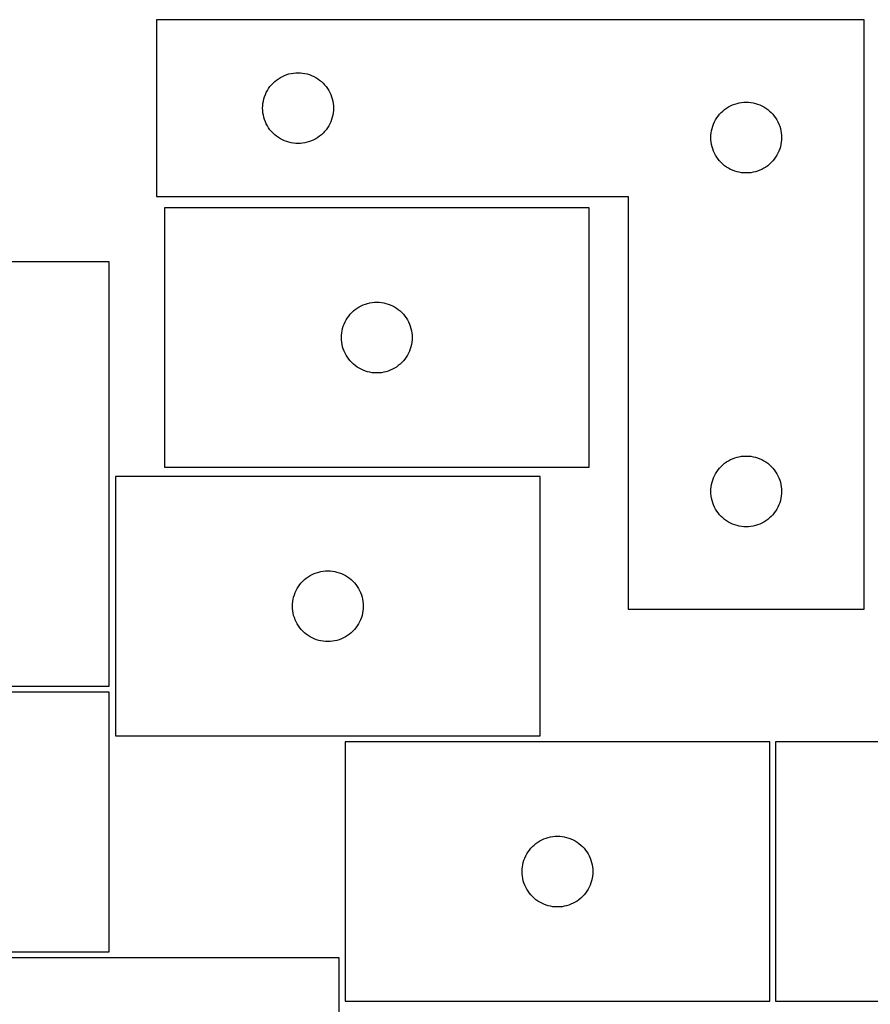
# Model space of a CAD drawing. Header units: millimetres. Extents: x 7 to 1243, y 7 to 1569.
# Tile 25 of 26: x 803 to 1019, y 1318 to 1568. Entities that reach past the tile are written whole.
import ezdxf

# ---------------------------------------------------------------- set-up
doc = ezdxf.new("R2010")
doc.units = ezdxf.units.MM
doc.layers.add('CUT', color=7, linetype='CONTINUOUS', true_color=0x000000)

msp = doc.modelspace()

# ---------------------------------------------------------------- linework, layer by layer
at = {"layer": 'CUT'}
for p, q in [((1017.761349, 1568.481724), (837.761349, 1568.481724)), ((837.761349, 1568.481724), (837.761349, 1523.481724)), ((1017.761349, 1418.481724), (1017.761349, 1568.481724)), ((867.827236, 1552.748283), (868.282496, 1553.121904)), ((868.282496, 1553.121904), (868.761216, 1553.464951)), ((868.761216, 1553.464951), (869.261349, 1553.775953)), ((869.261349, 1553.775953), (869.78075, 1554.053579)), ((869.78075, 1554.053579), (870.317198, 1554.29664)), ((870.317198, 1554.29664), (870.868393, 1554.504096)), ((870.868393, 1554.504096), (871.431977, 1554.675057)), ((871.431977, 1554.675057), (872.005536, 1554.808792)), ((872.005536, 1554.808792), (872.586613, 1554.904728)), ((872.586613, 1554.904728), (873.17272, 1554.962455)), ((873.17272, 1554.962455), (873.761349, 1554.981724)), ((873.761349, 1554.981724), (874.349977, 1554.962455)), ((874.349977, 1554.962455), (874.936084, 1554.904728)), ((874.936084, 1554.904728), (875.517161, 1554.808792)), ((875.517161, 1554.808792), (876.09072, 1554.675057)), ((876.09072, 1554.675057), (876.654304, 1554.504096)), ((876.654304, 1554.504096), (877.205499, 1554.29664)), ((877.205499, 1554.29664), (877.741947, 1554.053579)), ((877.741947, 1554.053579), (878.261349, 1553.775953)), ((878.261349, 1553.775953), (878.761481, 1553.464951)), ((878.761481, 1553.464951), (879.240201, 1553.121904)), ((879.240201, 1553.121904), (879.695461, 1552.748283)), ((865.96712, 1550.481724), (866.278122, 1550.981856)), ((866.278122, 1550.981856), (866.621168, 1551.460577)), ((866.621168, 1551.460577), (866.99479, 1551.915837)), ((866.99479, 1551.915837), (867.397387, 1552.345685)), ((867.397387, 1552.345685), (867.827236, 1552.748283)), ((879.695461, 1552.748283), (880.12531, 1552.345685)), ((880.12531, 1552.345685), (880.527907, 1551.915837)), ((880.527907, 1551.915837), (880.901529, 1551.460577)), ((880.901529, 1551.460577), (881.244575, 1550.981856)), ((881.244575, 1550.981856), (881.555577, 1550.481724)), ((864.934281, 1547.737537), (865.068016, 1548.311096)), ((865.068016, 1548.311096), (865.238977, 1548.87468)), ((865.238977, 1548.87468), (865.446433, 1549.425875)), ((865.446433, 1549.425875), (865.689494, 1549.962323)), ((865.689494, 1549.962323), (865.96712, 1550.481724)), ((881.555577, 1550.481724), (881.833203, 1549.962323)), ((881.833203, 1549.962323), (882.076264, 1549.425875)), ((882.076264, 1549.425875), (882.28372, 1548.87468)), ((882.28372, 1548.87468), (882.454681, 1548.311096)), ((882.454681, 1548.311096), (882.588416, 1547.737537)), ((864.761349, 1545.981724), (864.780618, 1546.570353)), ((864.780618, 1545.393096), (864.761349, 1545.981724)), ((864.780618, 1546.570353), (864.838345, 1547.15646)), ((864.838345, 1547.15646), (864.934281, 1547.737537)), ((882.588416, 1547.737537), (882.684352, 1547.15646)), ((882.684352, 1547.15646), (882.742079, 1546.570353)), ((882.742079, 1546.570353), (882.761349, 1545.981724)), ((882.761349, 1545.981724), (882.742079, 1545.393096)), ((981.827236, 1545.248283), (982.282496, 1545.621904)), ((982.282496, 1545.621904), (982.761216, 1545.964951)), ((982.761216, 1545.964951), (983.261349, 1546.275953)), ((983.261349, 1546.275953), (983.78075, 1546.553579)), ((983.78075, 1546.553579), (984.317198, 1546.79664)), ((984.317198, 1546.79664), (984.868393, 1547.004096)), ((984.868393, 1547.004096), (985.431977, 1547.175057)), ((985.431977, 1547.175057), (986.005536, 1547.308792)), ((986.005536, 1547.308792), (986.586613, 1547.404728)), ((986.586613, 1547.404728), (987.17272, 1547.462455)), ((987.17272, 1547.462455), (987.761349, 1547.481724)), ((987.761349, 1547.481724), (988.349977, 1547.462455)), ((988.349977, 1547.462455), (988.936084, 1547.404728)), ((988.936084, 1547.404728), (989.517161, 1547.308792)), ((989.517161, 1547.308792), (990.09072, 1547.175057)), ((990.09072, 1547.175057), (990.654304, 1547.004096)), ((990.654304, 1547.004096), (991.205499, 1546.79664)), ((991.205499, 1546.79664), (991.741947, 1546.553579)), ((991.741947, 1546.553579), (992.261349, 1546.275953)), ((992.261349, 1546.275953), (992.761481, 1545.964951)), ((992.761481, 1545.964951), (993.240201, 1545.621904)), ((993.240201, 1545.621904), (993.695461, 1545.248283)), ((864.838345, 1544.806989), (864.780618, 1545.393096)), ((864.934281, 1544.225911), (864.838345, 1544.806989)), ((865.068016, 1543.652353), (864.934281, 1544.225911)), ((865.238977, 1543.088769), (865.068016, 1543.652353)), ((865.446433, 1542.537573), (865.238977, 1543.088769)), ((882.28372, 1543.088769), (882.076264, 1542.537573)), ((882.454681, 1543.652353), (882.28372, 1543.088769)), ((882.588416, 1544.225911), (882.454681, 1543.652353)), ((882.684352, 1544.806989), (882.588416, 1544.225911)), ((882.742079, 1545.393096), (882.684352, 1544.806989)), ((979.96712, 1542.981724), (980.278122, 1543.481856)), ((980.278122, 1543.481856), (980.621168, 1543.960577)), ((980.621168, 1543.960577), (980.99479, 1544.415837)), ((980.99479, 1544.415837), (981.397387, 1544.845685)), ((981.397387, 1544.845685), (981.827236, 1545.248283)), ((993.695461, 1545.248283), (994.12531, 1544.845685)), ((994.12531, 1544.845685), (994.527907, 1544.415837)), ((994.527907, 1544.415837), (994.901529, 1543.960577)), ((994.901529, 1543.960577), (995.244575, 1543.481856)), ((995.244575, 1543.481856), (995.555577, 1542.981724)), ((865.689494, 1542.001126), (865.446433, 1542.537573)), ((865.96712, 1541.481724), (865.689494, 1542.001126)), ((866.278122, 1540.981592), (865.96712, 1541.481724)), ((866.621168, 1540.502871), (866.278122, 1540.981592)), ((881.244575, 1540.981592), (880.901529, 1540.502871)), ((881.555577, 1541.481724), (881.244575, 1540.981592)), ((881.833203, 1542.001126), (881.555577, 1541.481724)), ((882.076264, 1542.537573), (881.833203, 1542.001126)), ((978.934281, 1540.237537), (979.068016, 1540.811096)), ((979.068016, 1540.811096), (979.238977, 1541.37468)), ((979.238977, 1541.37468), (979.446433, 1541.925875)), ((979.446433, 1541.925875), (979.689494, 1542.462323)), ((979.689494, 1542.462323), (979.96712, 1542.981724)), ((995.555577, 1542.981724), (995.833203, 1542.462323)), ((995.833203, 1542.462323), (996.076264, 1541.925875)), ((996.076264, 1541.925875), (996.28372, 1541.37468)), ((996.28372, 1541.37468), (996.454681, 1540.811096)), ((996.454681, 1540.811096), (996.588416, 1540.237537)), ((866.99479, 1540.047612), (866.621168, 1540.502871)), ((867.397387, 1539.617763), (866.99479, 1540.047612)), ((867.827236, 1539.215166), (867.397387, 1539.617763)), ((868.282496, 1538.841544), (867.827236, 1539.215166)), ((868.761216, 1538.498498), (868.282496, 1538.841544)), ((869.261349, 1538.187496), (868.761216, 1538.498498)), ((869.78075, 1537.90987), (869.261349, 1538.187496)), ((878.261349, 1538.187496), (877.741947, 1537.90987)), ((878.761481, 1538.498498), (878.261349, 1538.187496)), ((879.240201, 1538.841544), (878.761481, 1538.498498)), ((879.695461, 1539.215166), (879.240201, 1538.841544)), ((880.12531, 1539.617763), (879.695461, 1539.215166)), ((880.527907, 1540.047612), (880.12531, 1539.617763)), ((880.901529, 1540.502871), (880.527907, 1540.047612)), ((978.761349, 1538.481724), (978.780618, 1539.070353)), ((978.780618, 1537.893096), (978.761349, 1538.481724)), ((978.780618, 1539.070353), (978.838345, 1539.65646)), ((978.838345, 1539.65646), (978.934281, 1540.237537)), ((996.588416, 1540.237537), (996.684352, 1539.65646)), ((996.684352, 1539.65646), (996.742079, 1539.070353)), ((996.742079, 1539.070353), (996.761349, 1538.481724)), ((996.761349, 1538.481724), (996.742079, 1537.893096)), ((870.317198, 1537.666809), (869.78075, 1537.90987)), ((870.868393, 1537.459353), (870.317198, 1537.666809)), ((871.431977, 1537.288392), (870.868393, 1537.459353)), ((872.005536, 1537.154657), (871.431977, 1537.288392)), ((872.586613, 1537.058721), (872.005536, 1537.154657)), ((873.17272, 1537.000994), (872.586613, 1537.058721)), ((873.761349, 1536.981724), (873.17272, 1537.000994)), ((874.349977, 1537.000994), (873.761349, 1536.981724)), ((874.936084, 1537.058721), (874.349977, 1537.000994)), ((875.517161, 1537.154657), (874.936084, 1537.058721)), ((876.09072, 1537.288392), (875.517161, 1537.154657)), ((876.654304, 1537.459353), (876.09072, 1537.288392)), ((877.205499, 1537.666809), (876.654304, 1537.459353)), ((877.741947, 1537.90987), (877.205499, 1537.666809)), ((978.838345, 1537.306989), (978.780618, 1537.893096)), ((978.934281, 1536.725911), (978.838345, 1537.306989)), ((979.068016, 1536.152353), (978.934281, 1536.725911)), ((979.238977, 1535.588769), (979.068016, 1536.152353)), ((979.446433, 1535.037573), (979.238977, 1535.588769)), ((996.28372, 1535.588769), (996.076264, 1535.037573)), ((996.454681, 1536.152353), (996.28372, 1535.588769)), ((996.588416, 1536.725911), (996.454681, 1536.152353)), ((996.684352, 1537.306989), (996.588416, 1536.725911)), ((996.742079, 1537.893096), (996.684352, 1537.306989)), ((979.689494, 1534.501126), (979.446433, 1535.037573)), ((979.96712, 1533.981724), (979.689494, 1534.501126)), ((980.278122, 1533.481592), (979.96712, 1533.981724)), ((980.621168, 1533.002871), (980.278122, 1533.481592)), ((995.244575, 1533.481592), (994.901529, 1533.002871)), ((995.555577, 1533.981724), (995.244575, 1533.481592)), ((995.833203, 1534.501126), (995.555577, 1533.981724)), ((996.076264, 1535.037573), (995.833203, 1534.501126)), ((980.99479, 1532.547612), (980.621168, 1533.002871)), ((981.397387, 1532.117763), (980.99479, 1532.547612)), ((981.827236, 1531.715166), (981.397387, 1532.117763)), ((982.282496, 1531.341544), (981.827236, 1531.715166)), ((982.761216, 1530.998498), (982.282496, 1531.341544)), ((983.261349, 1530.687496), (982.761216, 1530.998498)), ((983.78075, 1530.40987), (983.261349, 1530.687496)), ((992.261349, 1530.687496), (991.741947, 1530.40987)), ((992.761481, 1530.998498), (992.261349, 1530.687496)), ((993.240201, 1531.341544), (992.761481, 1530.998498)), ((993.695461, 1531.715166), (993.240201, 1531.341544)), ((994.12531, 1532.117763), (993.695461, 1531.715166)), ((994.527907, 1532.547612), (994.12531, 1532.117763)), ((994.901529, 1533.002871), (994.527907, 1532.547612)), ((984.317198, 1530.166809), (983.78075, 1530.40987)), ((984.868393, 1529.959353), (984.317198, 1530.166809)), ((985.431977, 1529.788392), (984.868393, 1529.959353)), ((986.005536, 1529.654657), (985.431977, 1529.788392)), ((986.586613, 1529.558721), (986.005536, 1529.654657)), ((987.17272, 1529.500994), (986.586613, 1529.558721)), ((987.761349, 1529.481724), (987.17272, 1529.500994)), ((988.349977, 1529.500994), (987.761349, 1529.481724)), ((988.936084, 1529.558721), (988.349977, 1529.500994)), ((989.517161, 1529.654657), (988.936084, 1529.558721)), ((990.09072, 1529.788392), (989.517161, 1529.654657)), ((990.654304, 1529.959353), (990.09072, 1529.788392)), ((991.205499, 1530.166809), (990.654304, 1529.959353)), ((991.741947, 1530.40987), (991.205499, 1530.166809)), ((837.761349, 1523.481724), (957.761349, 1523.481724)), ((957.761349, 1523.481724), (957.761349, 1418.481724)), ((947.788512, 1520.605256), (839.788512, 1520.605256)), ((839.788512, 1520.605256), (839.788512, 1454.605256)), ((947.788512, 1454.605256), (947.788512, 1520.605256)), ((825.726622, 1506.897005), (759.726622, 1506.897005)), ((825.726622, 1398.897005), (825.726622, 1506.897005)), ((889.288512, 1495.399485), (889.807914, 1495.677111)), ((889.807914, 1495.677111), (890.344361, 1495.920172)), ((890.344361, 1495.920172), (890.895557, 1496.127627)), ((890.895557, 1496.127627), (891.459141, 1496.298589)), ((891.459141, 1496.298589), (892.032699, 1496.432324)), ((892.032699, 1496.432324), (892.613776, 1496.52826)), ((892.613776, 1496.52826), (893.199884, 1496.585986)), ((893.199884, 1496.585986), (893.788512, 1496.605256)), ((893.788512, 1496.605256), (894.37714, 1496.585986)), ((894.37714, 1496.585986), (894.963248, 1496.52826)), ((894.963248, 1496.52826), (895.544325, 1496.432324)), ((895.544325, 1496.432324), (896.117883, 1496.298589)), ((896.117883, 1496.298589), (896.681467, 1496.127627)), ((896.681467, 1496.127627), (897.232663, 1495.920172)), ((897.232663, 1495.920172), (897.76911, 1495.677111)), ((897.76911, 1495.677111), (898.288512, 1495.399485)), ((886.305285, 1492.605388), (886.648332, 1493.084109)), ((886.648332, 1493.084109), (887.021954, 1493.539368)), ((887.021954, 1493.539368), (887.424551, 1493.969217)), ((887.424551, 1493.969217), (887.8544, 1494.371814)), ((887.8544, 1494.371814), (888.309659, 1494.745436)), ((888.309659, 1494.745436), (888.78838, 1495.088483)), ((888.78838, 1495.088483), (889.288512, 1495.399485)), ((898.288512, 1495.399485), (898.788644, 1495.088483)), ((898.788644, 1495.088483), (899.267365, 1494.745436)), ((899.267365, 1494.745436), (899.722624, 1494.371814)), ((899.722624, 1494.371814), (900.152473, 1493.969217)), ((900.152473, 1493.969217), (900.55507, 1493.539368)), ((900.55507, 1493.539368), (900.928692, 1493.084109)), ((900.928692, 1493.084109), (901.271738, 1492.605388)), ((885.09518, 1489.934627), (885.266141, 1490.498211)), ((885.266141, 1490.498211), (885.473596, 1491.049407)), ((885.473596, 1491.049407), (885.716657, 1491.585854)), ((885.716657, 1491.585854), (885.994283, 1492.105256)), ((885.994283, 1492.105256), (886.305285, 1492.605388)), ((901.271738, 1492.605388), (901.582741, 1492.105256)), ((901.582741, 1492.105256), (901.860367, 1491.585854)), ((901.860367, 1491.585854), (902.103428, 1491.049407)), ((902.103428, 1491.049407), (902.310883, 1490.498211)), ((902.310883, 1490.498211), (902.481844, 1489.934627)), ((884.788512, 1487.605256), (884.807782, 1488.193884)), ((884.807782, 1488.193884), (884.865508, 1488.779992)), ((884.865508, 1488.779992), (884.961444, 1489.361069)), ((884.961444, 1489.361069), (885.09518, 1489.934627)), ((902.481844, 1489.934627), (902.61558, 1489.361069)), ((902.61558, 1489.361069), (902.711516, 1488.779992)), ((902.711516, 1488.779992), (902.769242, 1488.193884)), ((902.769242, 1488.193884), (902.788512, 1487.605256)), ((884.807782, 1487.016628), (884.788512, 1487.605256)), ((884.865508, 1486.43052), (884.807782, 1487.016628)), ((884.961444, 1485.849443), (884.865508, 1486.43052)), ((885.09518, 1485.275885), (884.961444, 1485.849443)), ((902.61558, 1485.849443), (902.481844, 1485.275885)), ((902.711516, 1486.43052), (902.61558, 1485.849443)), ((902.769242, 1487.016628), (902.711516, 1486.43052)), ((902.788512, 1487.605256), (902.769242, 1487.016628)), ((885.266141, 1484.712301), (885.09518, 1485.275885)), ((885.473596, 1484.161105), (885.266141, 1484.712301)), ((885.716657, 1483.624658), (885.473596, 1484.161105)), ((885.994283, 1483.105256), (885.716657, 1483.624658)), ((886.305285, 1482.605124), (885.994283, 1483.105256)), ((901.582741, 1483.105256), (901.271738, 1482.605124)), ((901.860367, 1483.624658), (901.582741, 1483.105256)), ((902.103428, 1484.161105), (901.860367, 1483.624658)), ((902.310883, 1484.712301), (902.103428, 1484.161105)), ((902.481844, 1485.275885), (902.310883, 1484.712301)), ((886.648332, 1482.126403), (886.305285, 1482.605124)), ((887.021954, 1481.671144), (886.648332, 1482.126403)), ((887.424551, 1481.241295), (887.021954, 1481.671144)), ((887.8544, 1480.838698), (887.424551, 1481.241295)), ((888.309659, 1480.465076), (887.8544, 1480.838698)), ((888.78838, 1480.12203), (888.309659, 1480.465076)), ((899.267365, 1480.465076), (898.788644, 1480.12203)), ((899.722624, 1480.838698), (899.267365, 1480.465076)), ((900.152473, 1481.241295), (899.722624, 1480.838698)), ((900.55507, 1481.671144), (900.152473, 1481.241295)), ((900.928692, 1482.126403), (900.55507, 1481.671144)), ((901.271738, 1482.605124), (900.928692, 1482.126403)), ((889.288512, 1479.811027), (888.78838, 1480.12203)), ((889.807914, 1479.533401), (889.288512, 1479.811027)), ((890.344361, 1479.29034), (889.807914, 1479.533401)), ((890.895557, 1479.082885), (890.344361, 1479.29034)), ((891.459141, 1478.911924), (890.895557, 1479.082885)), ((892.032699, 1478.778189), (891.459141, 1478.911924)), ((892.613776, 1478.682252), (892.032699, 1478.778189)), ((893.199884, 1478.624526), (892.613776, 1478.682252)), ((893.788512, 1478.605256), (893.199884, 1478.624526)), ((894.37714, 1478.624526), (893.788512, 1478.605256)), ((894.963248, 1478.682252), (894.37714, 1478.624526)), ((895.544325, 1478.778189), (894.963248, 1478.682252)), ((896.117883, 1478.911924), (895.544325, 1478.778189)), ((896.681467, 1479.082885), (896.117883, 1478.911924)), ((897.232663, 1479.29034), (896.681467, 1479.082885)), ((897.76911, 1479.533401), (897.232663, 1479.29034)), ((898.288512, 1479.811027), (897.76911, 1479.533401)), ((898.788644, 1480.12203), (898.288512, 1479.811027)), ((981.827236, 1455.248283), (982.282496, 1455.621904)), ((982.282496, 1455.621904), (982.761216, 1455.964951)), ((982.761216, 1455.964951), (983.261349, 1456.275953)), ((983.261349, 1456.275953), (983.78075, 1456.553579)), ((983.78075, 1456.553579), (984.317198, 1456.79664)), ((984.317198, 1456.79664), (984.868393, 1457.004096)), ((984.868393, 1457.004096), (985.431977, 1457.175057)), ((985.431977, 1457.175057), (986.005536, 1457.308792)), ((986.005536, 1457.308792), (986.586613, 1457.404728)), ((986.586613, 1457.404728), (987.17272, 1457.462455)), ((987.17272, 1457.462455), (987.761349, 1457.481724)), ((987.761349, 1457.481724), (988.349977, 1457.462455)), ((988.349977, 1457.462455), (988.936084, 1457.404728)), ((988.936084, 1457.404728), (989.517161, 1457.308792)), ((989.517161, 1457.308792), (990.09072, 1457.175057)), ((990.09072, 1457.175057), (990.654304, 1457.004096)), ((990.654304, 1457.004096), (991.205499, 1456.79664)), ((991.205499, 1456.79664), (991.741947, 1456.553579)), ((991.741947, 1456.553579), (992.261349, 1456.275953)), ((992.261349, 1456.275953), (992.761481, 1455.964951)), ((992.761481, 1455.964951), (993.240201, 1455.621904)), ((993.240201, 1455.621904), (993.695461, 1455.248283)), ((839.788512, 1454.605256), (947.788512, 1454.605256)), ((979.689494, 1452.462323), (979.96712, 1452.981724)), ((979.96712, 1452.981724), (980.278122, 1453.481856)), ((980.278122, 1453.481856), (980.621168, 1453.960577)), ((980.621168, 1453.960577), (980.99479, 1454.415837)), ((980.99479, 1454.415837), (981.397387, 1454.845685)), ((981.397387, 1454.845685), (981.827236, 1455.248283)), ((993.695461, 1455.248283), (994.12531, 1454.845685)), ((994.12531, 1454.845685), (994.527907, 1454.415837)), ((994.527907, 1454.415837), (994.901529, 1453.960577)), ((994.901529, 1453.960577), (995.244575, 1453.481856)), ((995.244575, 1453.481856), (995.555577, 1452.981724)), ((995.555577, 1452.981724), (995.833203, 1452.462323)), ((935.339659, 1452.272492), (827.339659, 1452.272492)), ((827.339659, 1452.272492), (827.339659, 1386.272492)), ((935.339659, 1386.272492), (935.339659, 1452.272492)), ((978.934281, 1450.237537), (979.068016, 1450.811096)), ((979.068016, 1450.811096), (979.238977, 1451.37468)), ((979.238977, 1451.37468), (979.446433, 1451.925875)), ((979.446433, 1451.925875), (979.689494, 1452.462323)), ((995.833203, 1452.462323), (996.076264, 1451.925875)), ((996.076264, 1451.925875), (996.28372, 1451.37468)), ((996.28372, 1451.37468), (996.454681, 1450.811096)), ((996.454681, 1450.811096), (996.588416, 1450.237537)), ((978.761349, 1448.481724), (978.780618, 1449.070353)), ((978.780618, 1447.893096), (978.761349, 1448.481724)), ((978.780618, 1449.070353), (978.838345, 1449.65646)), ((978.838345, 1447.306989), (978.780618, 1447.893096)), ((978.838345, 1449.65646), (978.934281, 1450.237537)), ((996.588416, 1450.237537), (996.684352, 1449.65646)), ((996.684352, 1449.65646), (996.742079, 1449.070353)), ((996.742079, 1447.893096), (996.684352, 1447.306989)), ((996.742079, 1449.070353), (996.761349, 1448.481724)), ((996.761349, 1448.481724), (996.742079, 1447.893096)), ((978.934281, 1446.725911), (978.838345, 1447.306989)), ((979.068016, 1446.152353), (978.934281, 1446.725911)), ((979.238977, 1445.588769), (979.068016, 1446.152353)), ((979.446433, 1445.037573), (979.238977, 1445.588769)), ((996.28372, 1445.588769), (996.076264, 1445.037573)), ((996.454681, 1446.152353), (996.28372, 1445.588769)), ((996.588416, 1446.725911), (996.454681, 1446.152353)), ((996.684352, 1447.306989), (996.588416, 1446.725911)), ((979.689494, 1444.501126), (979.446433, 1445.037573)), ((979.96712, 1443.981724), (979.689494, 1444.501126)), ((980.278122, 1443.481592), (979.96712, 1443.981724)), ((980.621168, 1443.002871), (980.278122, 1443.481592)), ((980.99479, 1442.547612), (980.621168, 1443.002871)), ((994.901529, 1443.002871), (994.527907, 1442.547612)), ((995.244575, 1443.481592), (994.901529, 1443.002871)), ((995.555577, 1443.981724), (995.244575, 1443.481592)), ((995.833203, 1444.501126), (995.555577, 1443.981724)), ((996.076264, 1445.037573), (995.833203, 1444.501126)), ((981.397387, 1442.117763), (980.99479, 1442.547612)), ((981.827236, 1441.715166), (981.397387, 1442.117763)), ((982.282496, 1441.341544), (981.827236, 1441.715166)), ((982.761216, 1440.998498), (982.282496, 1441.341544)), ((983.261349, 1440.687496), (982.761216, 1440.998498)), ((983.78075, 1440.40987), (983.261349, 1440.687496)), ((984.317198, 1440.166809), (983.78075, 1440.40987)), ((991.741947, 1440.40987), (991.205499, 1440.166809)), ((992.261349, 1440.687496), (991.741947, 1440.40987)), ((992.761481, 1440.998498), (992.261349, 1440.687496)), ((993.240201, 1441.341544), (992.761481, 1440.998498)), ((993.695461, 1441.715166), (993.240201, 1441.341544)), ((994.12531, 1442.117763), (993.695461, 1441.715166)), ((994.527907, 1442.547612), (994.12531, 1442.117763)), ((984.868393, 1439.959353), (984.317198, 1440.166809)), ((985.431977, 1439.788392), (984.868393, 1439.959353)), ((986.005536, 1439.654657), (985.431977, 1439.788392)), ((986.586613, 1439.558721), (986.005536, 1439.654657)), ((987.17272, 1439.500994), (986.586613, 1439.558721)), ((987.761349, 1439.481724), (987.17272, 1439.500994)), ((988.349977, 1439.500994), (987.761349, 1439.481724)), ((988.936084, 1439.558721), (988.349977, 1439.500994)), ((989.517161, 1439.654657), (988.936084, 1439.558721)), ((990.09072, 1439.788392), (989.517161, 1439.654657)), ((990.654304, 1439.959353), (990.09072, 1439.788392)), ((991.205499, 1440.166809), (990.654304, 1439.959353)), ((878.446704, 1427.794864), (879.010288, 1427.965825)), ((879.010288, 1427.965825), (879.583847, 1428.09956)), ((879.583847, 1428.09956), (880.164924, 1428.195496)), ((880.164924, 1428.195496), (880.751031, 1428.253223)), ((880.751031, 1428.253223), (881.339659, 1428.272492)), ((881.339659, 1428.272492), (881.928288, 1428.253223)), ((881.928288, 1428.253223), (882.514395, 1428.195496)), ((882.514395, 1428.195496), (883.095472, 1428.09956)), ((883.095472, 1428.09956), (883.669031, 1427.965825)), ((883.669031, 1427.965825), (884.232615, 1427.794864)), ((874.573101, 1425.206605), (874.975698, 1425.636453)), ((874.975698, 1425.636453), (875.405547, 1426.039051)), ((875.405547, 1426.039051), (875.860807, 1426.412672)), ((875.860807, 1426.412672), (876.339527, 1426.755719)), ((876.339527, 1426.755719), (876.839659, 1427.066721)), ((876.839659, 1427.066721), (877.359061, 1427.344347)), ((877.359061, 1427.344347), (877.895509, 1427.587408)), ((877.895509, 1427.587408), (878.446704, 1427.794864)), ((884.232615, 1427.794864), (884.78381, 1427.587408)), ((884.78381, 1427.587408), (885.320258, 1427.344347)), ((885.320258, 1427.344347), (885.839659, 1427.066721)), ((885.839659, 1427.066721), (886.339792, 1426.755719)), ((886.339792, 1426.755719), (886.818512, 1426.412672)), ((886.818512, 1426.412672), (887.273772, 1426.039051)), ((887.273772, 1426.039051), (887.70362, 1425.636453)), ((887.70362, 1425.636453), (888.106218, 1425.206605)), ((873.024744, 1422.716643), (873.267805, 1423.253091)), ((873.267805, 1423.253091), (873.545431, 1423.772492)), ((873.545431, 1423.772492), (873.856433, 1424.272625)), ((873.856433, 1424.272625), (874.199479, 1424.751345)), ((874.199479, 1424.751345), (874.573101, 1425.206605)), ((888.106218, 1425.206605), (888.47984, 1424.751345)), ((888.47984, 1424.751345), (888.822886, 1424.272625)), ((888.822886, 1424.272625), (889.133888, 1423.772492)), ((889.133888, 1423.772492), (889.411514, 1423.253091)), ((889.411514, 1423.253091), (889.654575, 1422.716643)), ((872.358929, 1419.861121), (872.416656, 1420.447228)), ((872.416656, 1420.447228), (872.512592, 1421.028305)), ((872.512592, 1421.028305), (872.646327, 1421.601864)), ((872.646327, 1421.601864), (872.817288, 1422.165448)), ((872.817288, 1422.165448), (873.024744, 1422.716643)), ((889.654575, 1422.716643), (889.862031, 1422.165448)), ((889.862031, 1422.165448), (890.032992, 1421.601864)), ((890.032992, 1421.601864), (890.166727, 1421.028305)), ((890.166727, 1421.028305), (890.262663, 1420.447228)), ((890.262663, 1420.447228), (890.32039, 1419.861121)), ((872.339659, 1419.272492), (872.358929, 1419.861121)), ((872.358929, 1418.683864), (872.339659, 1419.272492)), ((872.416656, 1418.097757), (872.358929, 1418.683864)), ((872.512592, 1417.51668), (872.416656, 1418.097757)), ((890.262663, 1418.097757), (890.166727, 1417.51668)), ((890.32039, 1418.683864), (890.262663, 1418.097757)), ((890.32039, 1419.861121), (890.339659, 1419.272492)), ((890.339659, 1419.272492), (890.32039, 1418.683864)), ((957.761349, 1418.481724), (1017.761349, 1418.481724)), ((872.646327, 1416.943121), (872.512592, 1417.51668)), ((872.817288, 1416.379537), (872.646327, 1416.943121)), ((873.024744, 1415.828342), (872.817288, 1416.379537)), ((873.267805, 1415.291894), (873.024744, 1415.828342)), ((873.545431, 1414.772492), (873.267805, 1415.291894)), ((889.411514, 1415.291894), (889.133888, 1414.772492)), ((889.654575, 1415.828342), (889.411514, 1415.291894)), ((889.862031, 1416.379537), (889.654575, 1415.828342)), ((890.032992, 1416.943121), (889.862031, 1416.379537)), ((890.166727, 1417.51668), (890.032992, 1416.943121)), ((873.856433, 1414.27236), (873.545431, 1414.772492)), ((874.199479, 1413.79364), (873.856433, 1414.27236)), ((874.573101, 1413.33838), (874.199479, 1413.79364)), ((874.975698, 1412.908531), (874.573101, 1413.33838)), ((875.405547, 1412.505934), (874.975698, 1412.908531)), ((887.70362, 1412.908531), (887.273772, 1412.505934)), ((888.106218, 1413.33838), (887.70362, 1412.908531)), ((888.47984, 1413.79364), (888.106218, 1413.33838)), ((888.822886, 1414.27236), (888.47984, 1413.79364)), ((889.133888, 1414.772492), (888.822886, 1414.27236)), ((875.860807, 1412.132312), (875.405547, 1412.505934)), ((876.339527, 1411.789266), (875.860807, 1412.132312)), ((876.839659, 1411.478264), (876.339527, 1411.789266)), ((877.359061, 1411.200638), (876.839659, 1411.478264)), ((877.895509, 1410.957577), (877.359061, 1411.200638)), ((878.446704, 1410.750121), (877.895509, 1410.957577)), ((879.010288, 1410.57916), (878.446704, 1410.750121)), ((879.583847, 1410.445425), (879.010288, 1410.57916)), ((880.164924, 1410.349489), (879.583847, 1410.445425)), ((880.751031, 1410.291762), (880.164924, 1410.349489)), ((881.339659, 1410.272492), (880.751031, 1410.291762)), ((881.928288, 1410.291762), (881.339659, 1410.272492)), ((882.514395, 1410.349489), (881.928288, 1410.291762)), ((883.095472, 1410.445425), (882.514395, 1410.349489)), ((883.669031, 1410.57916), (883.095472, 1410.445425)), ((884.232615, 1410.750121), (883.669031, 1410.57916)), ((884.78381, 1410.957577), (884.232615, 1410.750121)), ((885.320258, 1411.200638), (884.78381, 1410.957577)), ((885.839659, 1411.478264), (885.320258, 1411.200638)), ((886.339792, 1411.789266), (885.839659, 1411.478264)), ((886.818512, 1412.132312), (886.339792, 1411.789266)), ((887.273772, 1412.505934), (886.818512, 1412.132312)), ((759.726622, 1398.897005), (825.726622, 1398.897005)), ((825.687804, 1397.376008), (717.687804, 1397.376008)), ((825.687804, 1331.376008), (825.687804, 1397.376008)), ((827.339659, 1386.272492), (935.339659, 1386.272492)), ((993.740782, 1384.751496), (885.740782, 1384.751496)), ((885.740782, 1384.751496), (885.740782, 1318.751496)), ((993.740782, 1318.751496), (993.740782, 1384.751496)), ((1103.25244, 1384.751496), (995.25244, 1384.751496)), ((995.25244, 1384.751496), (995.25244, 1318.751496)), ((936.296632, 1360.066412), (936.847827, 1360.273867)), ((936.847827, 1360.273867), (937.411411, 1360.444829)), ((937.411411, 1360.444829), (937.98497, 1360.578564)), ((937.98497, 1360.578564), (938.566047, 1360.6745)), ((938.566047, 1360.6745), (939.152154, 1360.732227)), ((939.152154, 1360.732227), (939.740782, 1360.751496)), ((939.740782, 1360.751496), (940.329411, 1360.732227)), ((940.329411, 1360.732227), (940.915518, 1360.6745)), ((940.915518, 1360.6745), (941.496595, 1360.578564)), ((941.496595, 1360.578564), (942.070154, 1360.444829)), ((942.070154, 1360.444829), (942.633738, 1360.273867)), ((942.633738, 1360.273867), (943.184933, 1360.066412)), ((932.600602, 1357.230349), (932.974224, 1357.685609)), ((932.974224, 1357.685609), (933.376821, 1358.115457)), ((933.376821, 1358.115457), (933.80667, 1358.518055)), ((933.80667, 1358.518055), (934.26193, 1358.891676)), ((934.26193, 1358.891676), (934.74065, 1359.234723)), ((934.74065, 1359.234723), (935.240782, 1359.545725)), ((935.240782, 1359.545725), (935.760184, 1359.823351)), ((935.760184, 1359.823351), (936.296632, 1360.066412)), ((943.184933, 1360.066412), (943.721381, 1359.823351)), ((943.721381, 1359.823351), (944.240782, 1359.545725)), ((944.240782, 1359.545725), (944.740915, 1359.234723)), ((944.740915, 1359.234723), (945.219635, 1358.891676)), ((945.219635, 1358.891676), (945.674895, 1358.518055)), ((945.674895, 1358.518055), (946.104744, 1358.115457)), ((946.104744, 1358.115457), (946.507341, 1357.685609)), ((946.507341, 1357.685609), (946.880963, 1357.230349)), ((931.218411, 1354.644452), (931.425867, 1355.195647)), ((931.425867, 1355.195647), (931.668928, 1355.732095)), ((931.668928, 1355.732095), (931.946554, 1356.251496)), ((931.946554, 1356.251496), (932.257556, 1356.751628)), ((932.257556, 1356.751628), (932.600602, 1357.230349)), ((946.880963, 1357.230349), (947.224009, 1356.751628)), ((947.224009, 1356.751628), (947.535011, 1356.251496)), ((947.535011, 1356.251496), (947.812637, 1355.732095)), ((947.812637, 1355.732095), (948.055698, 1355.195647)), ((948.055698, 1355.195647), (948.263154, 1354.644452)), ((930.760052, 1352.340124), (930.817779, 1352.926232)), ((930.817779, 1352.926232), (930.913715, 1353.507309)), ((930.913715, 1353.507309), (931.04745, 1354.080868)), ((931.04745, 1354.080868), (931.218411, 1354.644452)), ((948.263154, 1354.644452), (948.434115, 1354.080868)), ((948.434115, 1354.080868), (948.56785, 1353.507309)), ((948.56785, 1353.507309), (948.663786, 1352.926232)), ((948.663786, 1352.926232), (948.721513, 1352.340124)), ((930.740782, 1351.751496), (930.760052, 1352.340124)), ((930.760052, 1351.162868), (930.740782, 1351.751496)), ((930.817779, 1350.576761), (930.760052, 1351.162868)), ((930.913715, 1349.995683), (930.817779, 1350.576761)), ((948.663786, 1350.576761), (948.56785, 1349.995683)), ((948.721513, 1351.162868), (948.663786, 1350.576761)), ((948.721513, 1352.340124), (948.740782, 1351.751496)), ((948.740782, 1351.751496), (948.721513, 1351.162868)), ((931.04745, 1349.422125), (930.913715, 1349.995683)), ((931.218411, 1348.858541), (931.04745, 1349.422125)), ((931.425867, 1348.307345), (931.218411, 1348.858541)), ((931.668928, 1347.770898), (931.425867, 1348.307345)), ((931.946554, 1347.251496), (931.668928, 1347.770898)), ((947.812637, 1347.770898), (947.535011, 1347.251496)), ((948.055698, 1348.307345), (947.812637, 1347.770898)), ((948.263154, 1348.858541), (948.055698, 1348.307345)), ((948.434115, 1349.422125), (948.263154, 1348.858541)), ((948.56785, 1349.995683), (948.434115, 1349.422125)), ((932.257556, 1346.751364), (931.946554, 1347.251496)), ((932.600602, 1346.272643), (932.257556, 1346.751364)), ((932.974224, 1345.817384), (932.600602, 1346.272643)), ((933.376821, 1345.387535), (932.974224, 1345.817384)), ((933.80667, 1344.984938), (933.376821, 1345.387535)), ((946.104744, 1345.387535), (945.674895, 1344.984938)), ((946.507341, 1345.817384), (946.104744, 1345.387535)), ((946.880963, 1346.272643), (946.507341, 1345.817384)), ((947.224009, 1346.751364), (946.880963, 1346.272643)), ((947.535011, 1347.251496), (947.224009, 1346.751364)), ((934.26193, 1344.611316), (933.80667, 1344.984938)), ((934.74065, 1344.26827), (934.26193, 1344.611316)), ((935.240782, 1343.957268), (934.74065, 1344.26827)), ((935.760184, 1343.679642), (935.240782, 1343.957268)), ((936.296632, 1343.436581), (935.760184, 1343.679642)), ((936.847827, 1343.229125), (936.296632, 1343.436581)), ((937.411411, 1343.058164), (936.847827, 1343.229125)), ((937.98497, 1342.924429), (937.411411, 1343.058164)), ((938.566047, 1342.828493), (937.98497, 1342.924429)), ((939.152154, 1342.770766), (938.566047, 1342.828493)), ((939.740782, 1342.751496), (939.152154, 1342.770766)), ((940.329411, 1342.770766), (939.740782, 1342.751496)), ((940.915518, 1342.828493), (940.329411, 1342.770766)), ((941.496595, 1342.924429), (940.915518, 1342.828493)), ((942.070154, 1343.058164), (941.496595, 1342.924429)), ((942.633738, 1343.229125), (942.070154, 1343.058164)), ((943.184933, 1343.436581), (942.633738, 1343.229125)), ((943.721381, 1343.679642), (943.184933, 1343.436581)), ((944.240782, 1343.957268), (943.721381, 1343.679642)), ((944.740915, 1344.26827), (944.240782, 1343.957268)), ((945.219635, 1344.611316), (944.740915, 1344.26827)), ((945.674895, 1344.984938), (945.219635, 1344.611316)), ((717.687804, 1331.376008), (825.687804, 1331.376008)), ((884.186583, 1329.855012), (776.186583, 1329.855012)), ((884.186583, 1263.855012), (884.186583, 1329.855012)), ((885.740782, 1318.751496), (993.740782, 1318.751496)), ((995.25244, 1318.751496), (1103.25244, 1318.751496))]:
    msp.add_line(p, q, dxfattribs=at)

doc.saveas('drawing.dxf')
